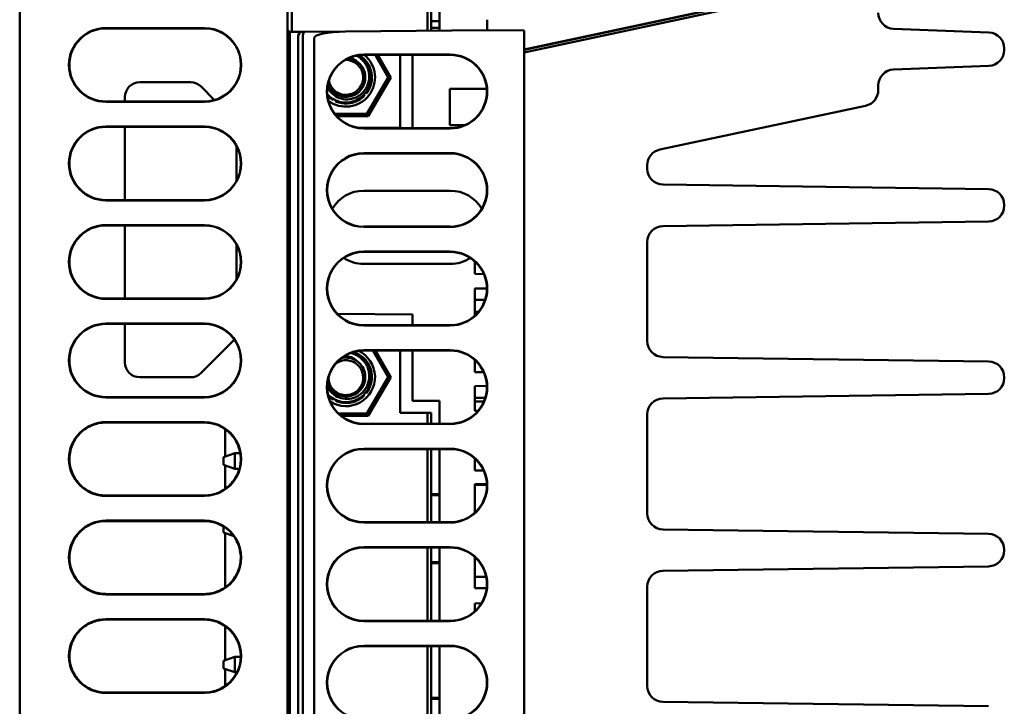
# Model space of a CAD drawing. Header units: inches. Extents: x 4.4 to 27.1, y 0.9 to 21.3.
# Tile 3 of 17: x 14.7 to 16.7, y 2.3 to 3.7. Entities that reach past the tile are written whole.
import ezdxf

# ---------------------------------------------------------------- set-up
doc = ezdxf.new("R2010")
doc.units = ezdxf.units.IN
doc.header["$MEASUREMENT"] = 0
doc.layers.add('Visible (ANSI)', color=7, linetype='Continuous', lineweight=50)

msp = doc.modelspace()

# ---------------------------------------------------------------- linework, layer by layer
at = {"layer": 'Visible (ANSI)'}
for p, q in [((14.6718, 5.7715), (14.6718, 1.2293)), ((15.2158, 1.2246), (15.2158, 5.1914)), ((15.4999, 3.8065), (15.4999, 3.6606)), ((15.5078, 3.6607), (15.5078, 3.8065)), ((15.5247, 3.8065), (15.5247, 3.6608)), ((15.2243, 3.7754), (15.2243, 3.6582)), ((15.6965, 3.6223), (16.1658, 3.7223)), ((15.6965, 3.6164), (16.1658, 3.7164)), ((16.0908, 3.7064), (15.6965, 3.6224)), ((15.5078, 3.6802), (15.5247, 3.6802)), ((15.6215, 3.6617), (15.6215, 3.6831)), ((14.8469, 3.6662), (15.0469, 3.6662)), ((15.0469, 3.6655), (14.8469, 3.6655)), ((15.6215, 3.6617), (15.3335, 3.6592)), ((15.5247, 3.6664), (15.5078, 3.6664)), ((15.6965, 3.661), (15.6215, 3.6617)), ((15.6965, 1.4145), (15.6965, 3.661)), ((16.4471, 3.6647), (16.6406, 3.6571)), ((15.2158, 3.6581), (15.2208, 3.6582)), ((15.2442, 3.6584), (15.2208, 3.6582)), ((15.2208, 3.6457), (15.2208, 3.6582)), ((15.2208, 3.6457), (15.2208, 1.6299)), ((15.2373, 3.6459), (15.2373, 3.6459)), ((15.2373, 3.6459), (15.2373, 1.6297)), ((15.2502, 3.6584), (15.2442, 3.6584)), ((15.2467, 3.6459), (15.2467, 3.6459)), ((15.2467, 3.6459), (15.2467, 1.6296)), ((15.3334, 3.6592), (15.2502, 3.6584)), ((15.2698, 1.6294), (15.2698, 3.6461)), ((16.6718, 3.6246), (16.6718, 3.6221)), ((15.3708, 3.6123), (15.5465, 3.6123)), ((15.5465, 3.6116), (15.3708, 3.6116)), ((15.3936, 3.6116), (15.42, 3.5658)), ((15.4255, 3.5658), (15.399, 3.6116)), ((15.4448, 3.4635), (15.4448, 3.6116)), ((15.4696, 3.6116), (15.4696, 3.463)), ((15.6973, 3.6165), (15.6965, 3.6165)), ((15.6965, 3.6164), (15.6967, 3.6164)), ((16.6406, 3.5897), (16.4471, 3.5821)), ((15.42, 3.5658), (15.3773, 3.4918)), ((15.38, 3.4871), (15.4255, 3.5658)), ((15.42, 3.5658), (15.4255, 3.5658)), ((14.9156, 3.556), (15.0192, 3.5561)), ((15.0404, 3.5473), (15.0676, 3.52)), ((15.5453, 3.5429), (15.6206, 3.5429)), ((15.5453, 3.4692), (15.5453, 3.5429)), ((16.4158, 3.5496), (16.4158, 3.5403)), ((14.8856, 3.5171), (14.8856, 3.526)), ((15.6208, 3.5384), (15.6208, 3.5362)), ((14.8469, 3.5171), (15.0469, 3.517)), ((15.0469, 3.5164), (14.8469, 3.5164)), ((16.3901, 3.5085), (15.9723, 3.4195)), ((15.3121, 3.4918), (15.3773, 3.4918)), ((15.38, 3.4871), (15.3161, 3.4871)), ((15.38, 3.4871), (15.3773, 3.4918)), ((14.8469, 3.4662), (15.0469, 3.4662)), ((15.0469, 3.4655), (14.8469, 3.4655)), ((14.8856, 3.3171), (14.8856, 3.4655)), ((15.3624, 3.4635), (15.4448, 3.4635)), ((15.3708, 3.463), (15.5465, 3.463)), ((15.5465, 3.4624), (15.3708, 3.4623)), ((15.5764, 3.4693), (15.5453, 3.4692)), ((15.1124, 3.4262), (15.1124, 3.3564)), ((15.3708, 3.4123), (15.5465, 3.4123)), ((15.5465, 3.4116), (15.3708, 3.4116)), ((15.9465, 3.3877), (15.9465, 3.3809)), ((15.9786, 3.3484), (16.6398, 3.3393)), ((15.3708, 3.3359), (15.5465, 3.3359)), ((14.8469, 3.3171), (15.0469, 3.317)), ((15.0469, 3.3164), (14.8469, 3.3164)), ((16.6718, 3.3068), (16.6718, 3.3059)), ((14.8469, 3.2662), (15.0469, 3.2662)), ((15.0469, 3.2655), (14.8469, 3.2655)), ((14.8856, 3.1171), (14.8856, 3.2655)), ((15.3708, 3.263), (15.5465, 3.263)), ((15.5465, 3.2624), (15.3708, 3.2623)), ((16.6398, 3.2734), (15.9786, 3.2643)), ((15.1124, 3.2262), (15.1124, 3.1564)), ((15.9465, 3.2318), (15.9465, 3.0309)), ((15.3708, 3.2123), (15.5465, 3.2123)), ((15.5465, 3.2116), (15.3708, 3.2116)), ((15.5465, 3.1872), (15.3708, 3.1872)), ((15.5965, 3.1923), (15.5965, 3.19)), ((15.5989, 3.19), (15.5965, 3.19)), ((15.5965, 3.19), (15.5965, 3.167)), ((15.6147, 3.1668), (15.5965, 3.167)), ((15.5965, 3.167), (15.5965, 3.167)), ((15.6147, 3.1668), (15.5965, 3.167)), ((15.5965, 3.167), (15.5965, 3.167)), ((15.6147, 3.1668), (15.5965, 3.167)), ((15.5965, 3.167), (15.5965, 3.167)), ((15.6147, 3.1668), (15.5965, 3.167)), ((15.6209, 3.1377), (15.5965, 3.1375)), ((15.5965, 3.1375), (15.5965, 3.1145)), ((14.8469, 3.1171), (15.0469, 3.117)), ((15.0469, 3.1164), (14.8469, 3.1164)), ((15.6173, 3.1146), (15.5965, 3.1145)), ((15.5965, 3.1145), (15.5965, 3.0903)), ((15.4696, 3.0844), (15.3173, 3.0857)), ((15.3173, 3.0857), (15.4696, 3.0844)), ((15.4696, 3.0844), (15.4696, 3.063)), ((15.6041, 3.0903), (15.5965, 3.0903)), ((15.5965, 3.0903), (15.5965, 3.0823)), ((14.8469, 3.0662), (15.0469, 3.0662)), ((15.0469, 3.0655), (14.8469, 3.0655)), ((14.8856, 2.9872), (14.8856, 3.0655)), ((15.3708, 3.063), (15.5465, 3.063)), ((15.5465, 3.0624), (15.3708, 3.0623)), ((15.1036, 3.0292), (15.0404, 2.966)), ((15.3708, 3.0123), (15.5465, 3.0123)), ((15.5465, 3.0116), (15.3708, 3.0116)), ((15.3889, 3.0116), (15.42, 2.9577)), ((15.4255, 2.9577), (15.3943, 3.0116)), ((15.4448, 2.8849), (15.4448, 3.0116)), ((15.4696, 3.0116), (15.4696, 2.9097)), ((15.5965, 2.9923), (15.5965, 2.9907)), ((15.5983, 2.9907), (15.5965, 2.9907)), ((15.5965, 2.9907), (15.5965, 2.9678)), ((15.9786, 2.9984), (16.6398, 2.9893)), ((15.6144, 2.9676), (15.5965, 2.9678)), ((15.5965, 2.9678), (15.5965, 2.9677)), ((15.6144, 2.9676), (15.5965, 2.9677)), ((15.0192, 2.9572), (14.9156, 2.9572)), ((15.42, 2.9577), (15.3773, 2.8837)), ((15.38, 2.879), (15.4255, 2.9577)), ((15.42, 2.9577), (15.4255, 2.9577)), ((16.6718, 2.9568), (16.6718, 2.9559)), ((15.6208, 2.9397), (15.5965, 2.9394)), ((15.5965, 2.9394), (15.5965, 2.9152)), ((16.6398, 2.9234), (15.9786, 2.9143)), ((14.8469, 2.9171), (15.0469, 2.917)), ((15.0469, 2.9164), (14.8469, 2.9164)), ((15.5247, 2.9092), (15.4696, 2.9097)), ((15.4696, 2.9097), (15.5247, 2.9092)), ((15.4696, 2.9097), (15.4696, 2.9097)), ((15.5247, 2.9092), (15.5247, 2.863)), ((15.6175, 2.9153), (15.5965, 2.9152)), ((15.5965, 2.9152), (15.5965, 2.908)), ((15.6147, 2.9078), (15.5965, 2.908)), ((15.5965, 2.908), (15.5965, 2.9079)), ((15.6147, 2.9078), (15.5965, 2.9079)), ((15.5965, 2.9079), (15.5965, 2.8893)), ((15.3773, 2.8837), (15.3193, 2.8837)), ((15.3773, 2.8837), (15.38, 2.879)), ((15.4448, 2.8849), (15.4999, 2.8849)), ((15.4999, 2.8849), (15.5078, 2.8849)), ((15.4999, 2.8849), (15.4999, 2.863)), ((15.5078, 2.863), (15.5078, 2.8849)), ((15.6032, 2.8893), (15.5965, 2.8893)), ((15.5965, 2.8893), (15.5965, 2.8893)), ((15.6032, 2.8893), (15.5965, 2.8893)), ((15.9465, 2.8818), (15.9465, 2.6809)), ((14.8468, 2.8653), (15.0468, 2.8654)), ((14.8469, 2.8662), (15.0469, 2.8662)), ((15.0469, 2.8655), (14.8469, 2.8655)), ((15.38, 2.879), (15.3248, 2.879)), ((15.3708, 2.863), (15.5465, 2.863)), ((15.5465, 2.8624), (15.3708, 2.8623)), ((15.0893, 2.852), (15.0893, 2.7966)), ((15.0855, 2.7953), (15.1091, 2.8032)), ((15.1091, 2.8032), (15.1201, 2.8032)), ((15.1091, 2.7717), (15.1091, 2.8032)), ((15.3708, 2.8123), (15.5465, 2.8123)), ((15.5465, 2.8116), (15.3708, 2.8116)), ((15.4999, 2.8116), (15.4999, 2.663)), ((15.5078, 2.663), (15.5078, 2.8116)), ((15.5247, 2.8116), (15.5247, 2.663)), ((15.0855, 2.7796), (15.0855, 2.7953)), ((15.5965, 2.7923), (15.5965, 2.7914)), ((15.5975, 2.7914), (15.5965, 2.7914)), ((15.5965, 2.7914), (15.5965, 2.7683)), ((15.1091, 2.7717), (15.0855, 2.7796)), ((15.0893, 2.7783), (15.0893, 2.7306)), ((15.1091, 2.7717), (15.1185, 2.7717)), ((15.6141, 2.7682), (15.5965, 2.7683)), ((15.5965, 2.7683), (15.5965, 2.7683)), ((15.6141, 2.7682), (15.5965, 2.7683)), ((15.6208, 2.7404), (15.5965, 2.7401)), ((15.5965, 2.7401), (15.5965, 2.7388)), ((15.6208, 2.739), (15.5965, 2.7388)), ((15.5965, 2.7388), (15.5965, 2.6823)), ((15.0468, 2.7172), (14.8468, 2.7173)), ((14.8469, 2.7171), (15.0469, 2.717)), ((15.0469, 2.7164), (14.8469, 2.7164)), ((15.5078, 2.7199), (15.5247, 2.7199)), ((15.5078, 2.7178), (15.5247, 2.7178)), ((14.8468, 2.6653), (15.0468, 2.6654)), ((14.8469, 2.6662), (15.0469, 2.6662)), ((15.0469, 2.6655), (14.8469, 2.6655)), ((15.3708, 2.663), (15.5465, 2.663)), ((15.5465, 2.6624), (15.3708, 2.6623)), ((15.0855, 2.6418), (15.0855, 2.6547)), ((15.1072, 2.6346), (15.0855, 2.6418)), ((15.0893, 2.6405), (15.0893, 2.5306)), ((15.9786, 2.6484), (16.6398, 2.6393)), ((15.3708, 2.6123), (15.5465, 2.6123)), ((15.5465, 2.6116), (15.3708, 2.6116)), ((15.4999, 2.6116), (15.4999, 2.463)), ((15.5078, 2.463), (15.5078, 2.6116)), ((15.5247, 2.6116), (15.5247, 2.463)), ((16.6718, 2.6068), (16.6718, 2.6059)), ((15.5078, 2.5821), (15.5247, 2.5821)), ((15.5965, 2.5923), (15.5965, 2.5522)), ((15.5078, 2.58), (15.5247, 2.58)), ((16.6398, 2.5734), (15.9786, 2.5643)), ((15.6194, 2.5521), (15.5965, 2.5522)), ((15.5965, 2.5522), (15.5965, 2.5291)), ((15.6204, 2.5289), (15.5965, 2.5291)), ((15.5965, 2.5291), (15.5965, 2.5291)), ((15.6204, 2.5289), (15.5965, 2.5291)), ((15.5965, 2.5291), (15.5965, 2.5291)), ((15.6204, 2.5289), (15.5965, 2.5291)), ((15.5965, 2.5291), (15.5965, 2.5291)), ((15.6204, 2.5289), (15.5965, 2.5291)), ((15.9465, 2.5318), (15.9465, 2.3309)), ((15.0468, 2.5172), (14.8468, 2.5173)), ((14.8469, 2.5171), (15.0469, 2.517)), ((15.0469, 2.5164), (14.8469, 2.5164)), ((15.6099, 2.4984), (15.5965, 2.4983)), ((15.5965, 2.4983), (15.5965, 2.4823)), ((14.8468, 2.4653), (15.0468, 2.4654)), ((14.8469, 2.4662), (15.0469, 2.4662)), ((15.0469, 2.4655), (14.8469, 2.4655)), ((15.3708, 2.463), (15.5465, 2.463)), ((15.5465, 2.4624), (15.3708, 2.4623)), ((15.0893, 2.452), (15.0893, 2.3832)), ((15.3708, 2.4123), (15.5465, 2.4123)), ((15.5465, 2.4116), (15.3708, 2.4116)), ((15.4999, 2.4116), (15.4999, 2.263)), ((15.5078, 2.263), (15.5078, 2.4116)), ((15.5247, 2.4116), (15.5247, 2.263)), ((15.0855, 2.3819), (15.1091, 2.3898)), ((15.0855, 2.3662), (15.0855, 2.3819)), ((15.1091, 2.3898), (15.1211, 2.3898)), ((15.1091, 2.3583), (15.1091, 2.3898)), ((15.1091, 2.3583), (15.0855, 2.3662)), ((15.0893, 2.365), (15.0893, 2.3306)), ((15.1091, 2.3583), (15.1134, 2.3583)), ((15.0468, 2.3172), (14.8468, 2.3173)), ((14.8469, 2.3171), (15.0469, 2.317)), ((15.0469, 2.3164), (14.8469, 2.3164)), ((15.5078, 2.3065), (15.5247, 2.3065)), ((15.5078, 2.3044), (15.5247, 2.3044)), ((15.9786, 2.2984), (16.6398, 2.2893))]:
    msp.add_line(p, q, dxfattribs=at)
for centre, radius, start, end in [((16.4483, 3.6971), 0.0325, 180, 267.763), ((14.8469, 3.5913), 0.0749, 90.0044, 269.9956), ((14.8469, 3.5913), 0.0742, 90.0044, 269.9956), ((15.0469, 3.5913), 0.0749, 269.9956, 90.0044), ((15.0469, 3.5913), 0.0743, 269.9956, 90.0044), ((15.2034, 3.6468), 0.0197, 35.3739, 50.9191), ((16.6393, 3.6246), 0.0325, 0, 87.763), ((16.6393, 3.6221), 0.0325, 272.237, 0), ((15.3345, 3.5658), 0.0509, 222.012, 61.691), ((15.3345, 3.5658), 0.0591, 232.8338, 50.8788), ((15.3343, 3.566), 0.0354, 191.8997, 91.6659), ((15.3345, 3.5658), 0.0394, 58.5046, 82.341), ((16.4483, 3.5496), 0.0325, 92.237, 180), ((16.3833, 3.5403), 0.0325, 282.0289, 0), ((14.8469, 3.3913), 0.0749, 90.0044, 269.9956), ((14.8469, 3.3913), 0.0742, 90.0044, 269.9956), ((15.0469, 3.3913), 0.0749, 269.9956, 90.0044), ((15.0469, 3.3913), 0.0743, 269.9956, 90.0044), ((15.4042, 3.5011), 0.0394, 284.5758, 287.1018), ((15.979, 3.3877), 0.0325, 102.0289, 180), ((15.979, 3.3809), 0.0325, 180, 269.2101), ((16.6393, 3.3068), 0.0325, 0, 89.2101), ((16.6393, 3.3059), 0.0325, 270.7899, 0), ((14.8469, 3.1913), 0.0749, 90.0044, 269.9956), ((14.8469, 3.1913), 0.0742, 90.0044, 269.9956), ((15.0469, 3.1913), 0.0749, 269.9956, 90.0044), ((15.0469, 3.1913), 0.0743, 269.9956, 90.0044), ((15.979, 3.2318), 0.0325, 90.7899, 180), ((14.8469, 2.9913), 0.0749, 90.0044, 269.9956), ((14.8469, 2.9913), 0.0742, 90.0044, 269.9956), ((15.0469, 2.9913), 0.0749, 269.9956, 90.0044), ((15.0469, 2.9913), 0.0743, 269.9956, 90.0044), ((15.979, 3.0309), 0.0325, 180, 269.2101), ((15.3345, 2.9577), 0.0509, 224.2119, 77.0544), ((15.3345, 2.9577), 0.0591, 237.1108, 64.1554), ((15.3343, 2.9565), 0.0354, 180.8203, 123.5885), ((15.3345, 2.9577), 0.0394, 58.5046, 103.7061), ((16.6393, 2.9568), 0.0325, 0, 89.2101), ((16.6393, 2.9559), 0.0325, 270.7899, 0), ((15.979, 2.8818), 0.0325, 90.7899, 180), ((14.8469, 2.7913), 0.0749, 90.0044, 269.9956), ((14.8469, 2.7913), 0.0742, 90.0044, 269.9956), ((15.0469, 2.7913), 0.0749, 269.9956, 90.0044), ((15.0469, 2.7913), 0.0743, 269.9956, 90.0044), ((15.979, 2.6809), 0.0325, 180, 269.2101), ((14.8469, 2.5913), 0.0749, 90.0044, 269.9956), ((14.8469, 2.5913), 0.0742, 90.0044, 269.9956), ((15.0469, 2.5913), 0.0749, 269.9956, 90.0044), ((15.0469, 2.5913), 0.0743, 269.9956, 90.0044), ((16.6393, 2.6068), 0.0325, 0, 89.2101), ((16.6393, 2.6059), 0.0325, 270.7899, 0), ((15.979, 2.5318), 0.0325, 90.7899, 180), ((14.8469, 2.3913), 0.0749, 90.0044, 269.9956), ((14.8469, 2.3913), 0.0742, 90.0044, 269.9956), ((15.0469, 2.3913), 0.0749, 269.9956, 90.0044), ((15.0469, 2.3913), 0.0743, 269.9956, 90.0044), ((15.979, 2.3309), 0.0325, 180, 269.2101)]:
    msp.add_arc(centre, radius, start, end, dxfattribs=at)
for centre, major_axis, ratio, start_param, end_param in [((15.2443, 3.6459), (-0.0001, 0.0125), 0.561929, 6.283147, 7.847549), ((15.2503, 3.6459), (-0.0001, 0.0125), 0.284868, 6.283178, 7.850452), ((15.3336, 3.6467), (-0.0637, -0.0006), 0.19616, 4.712312, 6.281471), ((15.3708, 3.5373), (-0.0534, 0.0526), 0.999998, 5.49035, 8.632095), ((15.3708, 3.5373), (0.0529, -0.0522), 0.999998, 2.348757, 5.490502), ((15.5465, 3.5373), (0.0534, -0.0526), 0.999998, 5.4905, 8.63194), ((15.5465, 3.5373), (-0.0529, 0.0522), 0.999998, 2.34891, 5.49035), ((14.9156, 3.526), (0, 0.03), 0.999924, 0.000076, 1.570796), ((15.0192, 3.5261), (0.0212, 0.0212), 0.999892, 0.000038, 0.785405), ((15.3708, 3.3373), (-0.0534, 0.0526), 0.999998, 5.49035, 8.632095), ((15.3708, 3.3373), (0.0529, -0.0522), 0.999998, 2.348757, 5.490502), ((15.5465, 3.3373), (0.0534, -0.0526), 0.999998, 5.4905, 8.63194), ((15.5465, 3.3373), (-0.0529, 0.0522), 0.999998, 2.348909, 5.49035), ((15.3708, 3.2616), (0.0529, 0.0522), 0.999998, 0.792683, 1.828911), ((15.5465, 3.2616), (-0.0529, -0.0522), 0.999998, 2.8983, 3.934278), ((15.3708, 3.1373), (-0.0534, 0.0526), 0.999998, 5.49035, 8.632095), ((15.3708, 3.1373), (0.0529, -0.0522), 0.999998, 2.348757, 5.490502), ((15.5465, 3.1373), (0.0534, -0.0526), 0.999998, 5.4905, 8.63194), ((15.5465, 3.1373), (-0.0529, 0.0522), 0.999998, 2.34891, 5.49035), ((15.3708, 3.2616), (0.0529, 0.0522), 0.999998, 3.353209, 3.934428), ((15.5465, 3.2616), (-0.0529, -0.0522), 0.999998, 0.792838, 1.373618), ((15.0824, 3.0504), (0.029, -0.0079), 0.999875, 5.762745, 5.970975), ((15.3708, 2.9373), (-0.0534, 0.0526), 0.999998, 5.49035, 8.632095), ((15.3708, 2.9373), (0.0529, -0.0522), 0.999998, 2.348757, 5.490502), ((15.5465, 2.9373), (0.0534, -0.0526), 0.999998, 5.4905, 8.63194), ((15.5465, 2.9373), (-0.0529, 0.0522), 0.999998, 2.34891, 5.49035), ((14.9156, 2.9872), (0, -0.03), 0.999924, 4.712389, 6.283109), ((15.0192, 2.9872), (0.0212, -0.0212), 0.999892, 5.497781, 6.283147), ((15.3708, 2.7373), (-0.0534, 0.0526), 0.999998, 5.49035, 8.632095), ((15.3708, 2.7373), (0.0529, -0.0522), 0.999998, 2.348757, 5.490502), ((15.5465, 2.7373), (0.0534, -0.0526), 0.999998, 5.4905, 8.63194), ((15.5465, 2.7373), (-0.0529, 0.0522), 0.999998, 2.348909, 5.49035), ((15.3708, 2.5373), (-0.0534, 0.0526), 0.999998, 5.49035, 8.632095), ((15.3708, 2.5373), (0.0529, -0.0522), 0.999998, 2.348757, 5.490502), ((15.5465, 2.5373), (0.0534, -0.0526), 0.999998, 5.490501, 8.631941), ((15.5465, 2.5373), (-0.0529, 0.0522), 0.999998, 2.348908, 5.490348), ((15.3708, 2.3373), (-0.0534, 0.0526), 0.999998, 5.490349, 8.632094), ((15.3708, 2.3373), (0.0529, -0.0522), 0.999998, 2.348757, 5.490502), ((15.5465, 2.3373), (0.0534, -0.0526), 0.999998, 5.490501, 8.631941), ((15.5465, 2.3373), (-0.0529, 0.0522), 0.999998, 2.348909, 5.490349)]:
    msp.add_ellipse(centre, major_axis=major_axis, ratio=ratio, start_param=start_param, end_param=end_param, dxfattribs=at)
for points, knots in [([(15.297, 3.5459), (15.2981, 3.5436), (15.2994, 3.5414), (15.3042, 3.5347), (15.3084, 3.5309), (15.3179, 3.5249), (15.3233, 3.5229), (15.3346, 3.521), (15.3405, 3.5212), (15.3489, 3.5231), (15.3517, 3.524), (15.3571, 3.5264), (15.3597, 3.5278), (15.3645, 3.5312), (15.3668, 3.5332), (15.3709, 3.5374), (15.3728, 3.5398), (15.376, 3.5448), (15.3774, 3.5475), (15.3796, 3.5531), (15.3805, 3.5561), (15.3816, 3.5621), (15.3818, 3.5651), (15.3818, 3.5712), (15.3814, 3.5743), (15.3801, 3.5804), (15.3792, 3.5833), (15.3768, 3.5891), (15.3753, 3.5918), (15.3717, 3.597), (15.3697, 3.5994), (15.3652, 3.6039), (15.3628, 3.6059), (15.3588, 3.6085), (15.3574, 3.6094), (15.3559, 3.6101)], [-0.5606403, -0.5606403, -0.5606403, -0.5606403, -0.5414327, -0.5414327, -0.4993969, -0.4993969, -0.4565639, -0.4565639, -0.4129351, -0.4129351, -0.3907078, -0.3907078, -0.3684022, -0.3684022, -0.3458015, -0.3458015, -0.3231148, -0.3231148, -0.3003216, -0.3003216, -0.2770679, -0.2770679, -0.2539042, -0.2539042, -0.2302733, -0.2302733, -0.2067419, -0.2067419, -0.1827408, -0.1827408, -0.158847, -0.158847, -0.1344857, -0.1344857, -0.1221439, -0.1221439, -0.1221439, -0.1221439]), ([(15.3759, 3.5332), (15.3774, 3.5351), (15.3789, 3.5373), (15.3802, 3.5396), (15.3813, 3.5415), (15.3823, 3.5434), (15.3831, 3.5455), (15.3846, 3.5491), (15.3857, 3.5529), (15.3864, 3.5568), (15.3869, 3.5596), (15.3872, 3.5626), (15.3872, 3.5655), (15.3872, 3.5687), (15.387, 3.5719), (15.3864, 3.575), (15.3858, 3.5786), (15.3847, 3.5822), (15.3833, 3.5857), (15.3824, 3.5879), (15.3814, 3.5901), (15.3802, 3.5921), (15.3769, 3.5978), (15.3728, 3.6024), (15.3686, 3.606), (15.3662, 3.608), (15.3639, 3.6096), (15.3616, 3.611)], [-0.9894542, -0.9894542, -0.9894542, -0.9894542, -0.9796022, -0.9796022, -0.9796022, -0.9720008, -0.9720008, -0.9720008, -0.9584943, -0.9584943, -0.9584943, -0.9484408, -0.9484408, -0.9484408, -0.9376316, -0.9376316, -0.9376316, -0.9248728, -0.9248728, -0.9248728, -0.9165326, -0.9165326, -0.9165326, -0.8924699, -0.8924699, -0.8924699, -0.8793738, -0.8793738, -0.8793738, -0.8793738]), ([(15.3846, 3.5494), (15.3852, 3.5513), (15.3857, 3.5531), (15.3861, 3.555), (15.3873, 3.561), (15.3875, 3.5672), (15.3867, 3.5732), (15.3858, 3.5793), (15.3838, 3.5854), (15.3811, 3.5905), (15.378, 3.5963), (15.374, 3.6011), (15.3699, 3.6049), (15.3688, 3.6059), (15.3676, 3.6068), (15.3665, 3.6077)], [-0.3922418, -0.3922418, -0.3922418, -0.3922418, -0.3826365, -0.3826365, -0.3826365, -0.3523057, -0.3523057, -0.3523057, -0.3216485, -0.3216485, -0.3216485, -0.287025, -0.287025, -0.287025, -0.2776252, -0.2776252, -0.2776252, -0.2776252]), ([(15.3551, 3.5994), (15.3564, 3.5986), (15.3577, 3.5977), (15.3602, 3.5957), (15.3613, 3.5947), (15.3647, 3.5914), (15.3666, 3.5889), (15.3709, 3.5818), (15.3727, 3.577), (15.3738, 3.5693), (15.374, 3.5668), (15.3737, 3.5591), (15.3725, 3.554), (15.3682, 3.5447), (15.3651, 3.5405), (15.3576, 3.5335), (15.3532, 3.5308), (15.3436, 3.5272), (15.3384, 3.5263), (15.3282, 3.5266), (15.3231, 3.5278), (15.3161, 3.531), (15.3138, 3.5322), (15.3097, 3.5352), (15.3077, 3.5369), (15.3042, 3.5406), (15.3026, 3.5426), (15.2999, 3.5469), (15.2988, 3.5491), (15.2979, 3.5515)], [-0.4486895, -0.4486895, -0.4486895, -0.4486895, -0.4367521, -0.4367521, -0.4248105, -0.4248105, -0.4009155, -0.4009155, -0.3616414, -0.3616414, -0.3420653, -0.3420653, -0.3027983, -0.3027983, -0.2635273, -0.2635273, -0.2242548, -0.2242548, -0.1849827, -0.1849827, -0.145713, -0.145713, -0.1261323, -0.1261323, -0.1065583, -0.1065583, -0.0869823, -0.0869823, -0.0678585, -0.0678585, -0.0678585, -0.0678585]), ([(15.3754, 3.5325), (15.3768, 3.5342), (15.3781, 3.5361), (15.3793, 3.5381), (15.3804, 3.5399), (15.3815, 3.5418), (15.3824, 3.5438)], [-0.42587052, -0.42587052, -0.42587052, -0.42587052, -0.41332516, -0.41332516, -0.41332516, -0.40230298, -0.40230298, -0.40230298, -0.40230298]), ([(15.3862, 3.5554), (15.3862, 3.5555), (15.3862, 3.5556), (15.3862, 3.5558), (15.3863, 3.5559), (15.3863, 3.5561), (15.3863, 3.5563)], [-1.850734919, -1.850734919, -1.850734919, -1.850734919, -1.849974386, -1.849974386, -1.849974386, -1.848918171, -1.848918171, -1.848918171, -1.848918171]), ([(15.2978, 3.5281), (15.2985, 3.5274), (15.2992, 3.5268), (15.2999, 3.5262), (15.3027, 3.5237), (15.3057, 3.5216), (15.3086, 3.52)], [-0.62271686, -0.62271686, -0.62271686, -0.62271686, -0.61792017, -0.61792017, -0.61792017, -0.59828516, -0.59828516, -0.59828516, -0.59828516]), ([(15.2984, 3.5275), (15.2993, 3.5266), (15.3003, 3.5258), (15.3012, 3.525), (15.3036, 3.5231), (15.306, 3.5215), (15.3084, 3.5201)], [-1.13843412, -1.13843412, -1.13843412, -1.13843412, -1.13308737, -1.13308737, -1.13308737, -1.11980457, -1.11980457, -1.11980457, -1.11980457]), ([(15.313, 3.5178), (15.3138, 3.5174), (15.3146, 3.5171), (15.3154, 3.5167), (15.3216, 3.5143), (15.3277, 3.5133), (15.3333, 3.5132), (15.3394, 3.513), (15.3455, 3.5139), (15.3513, 3.5159), (15.3517, 3.516), (15.3522, 3.5162), (15.3527, 3.5164), (15.3574, 3.5181), (15.3625, 3.5207), (15.3673, 3.5245), (15.3686, 3.5256), (15.3699, 3.5267), (15.3712, 3.528)], [-0.5882918, -0.5882918, -0.5882918, -0.5882918, -0.5825691, -0.5825691, -0.5825691, -0.5393011, -0.5393011, -0.5393011, -0.4919936, -0.4919936, -0.4919936, -0.4881255, -0.4881255, -0.4881255, -0.4488474, -0.4488474, -0.4488474, -0.4380155, -0.4380155, -0.4380155, -0.4380155]), ([(15.3144, 3.5171), (15.3147, 3.517), (15.3149, 3.5169), (15.3152, 3.5168), (15.3158, 3.5166), (15.3164, 3.5164), (15.3171, 3.5161), (15.3232, 3.514), (15.3294, 3.5131), (15.335, 3.5132), (15.3407, 3.5132), (15.3468, 3.5142), (15.3529, 3.5165), (15.3535, 3.5167), (15.3542, 3.5169), (15.3548, 3.5172), (15.3593, 3.5191), (15.3641, 3.5218), (15.3686, 3.5257), (15.3697, 3.5265), (15.3707, 3.5275), (15.3717, 3.5285), (15.3719, 3.5287), (15.3721, 3.5289), (15.3723, 3.5291)], [-1.1085461, -1.1085461, -1.1085461, -1.1085461, -1.1071413, -1.1071413, -1.1071413, -1.1035105, -1.1035105, -1.1035105, -1.0685041, -1.0685041, -1.0685041, -1.0334975, -1.0334975, -1.0334975, -1.0298668, -1.0298668, -1.0298668, -1.0039204, -1.0039204, -1.0039204, -0.9978922, -0.9978922, -0.9978922, -0.996717, -0.996717, -0.996717, -0.996717]), ([(15.3158, 3.5166), (15.3159, 3.5166), (15.316, 3.5165), (15.3161, 3.5165), (15.3163, 3.5164), (15.3164, 3.5164), (15.3166, 3.5163)], [-2.102156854, -2.102156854, -2.102156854, -2.102156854, -2.101248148, -2.101248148, -2.101248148, -2.099917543, -2.099917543, -2.099917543, -2.099917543]), ([(15.3336, 3.5132), (15.3337, 3.5132), (15.3339, 3.5132), (15.334, 3.5132), (15.3342, 3.5132), (15.3343, 3.5132), (15.3345, 3.5132)], [-2.055671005, -2.055671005, -2.055671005, -2.055671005, -2.054699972, -2.054699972, -2.054699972, -2.053362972, -2.053362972, -2.053362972, -2.053362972]), ([(15.3516, 3.516), (15.3517, 3.516), (15.3518, 3.5161), (15.3519, 3.5161), (15.3521, 3.5162), (15.3523, 3.5162), (15.3524, 3.5163)], [-2.003360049, -2.003360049, -2.003360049, -2.003360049, -2.002209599, -2.002209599, -2.002209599, -2.000595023, -2.000595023, -2.000595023, -2.000595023]), ([(15.2965, 2.9388), (15.2977, 2.9361), (15.2992, 2.9336), (15.3042, 2.9267), (15.3084, 2.9228), (15.3179, 2.9169), (15.3233, 2.9148), (15.3346, 2.9129), (15.3405, 2.9131), (15.3489, 2.915), (15.3517, 2.9159), (15.3571, 2.9183), (15.3597, 2.9197), (15.3645, 2.9231), (15.3668, 2.9251), (15.3709, 2.9294), (15.3728, 2.9317), (15.376, 2.9367), (15.3774, 2.9394), (15.3796, 2.945), (15.3805, 2.948), (15.3816, 2.954), (15.3818, 2.957), (15.3818, 2.9632), (15.3814, 2.9662), (15.3801, 2.9723), (15.3792, 2.9753), (15.3768, 2.981), (15.3753, 2.9838), (15.3717, 2.9889), (15.3697, 2.9914), (15.3652, 2.9958), (15.3628, 2.9978), (15.3575, 3.0013), (15.3546, 3.0028), (15.3491, 3.0051), (15.3465, 3.0059), (15.3438, 3.0065)], [-0.5634935, -0.5634935, -0.5634935, -0.5634935, -0.5414327, -0.5414327, -0.4993969, -0.4993969, -0.4565639, -0.4565639, -0.4129351, -0.4129351, -0.3907078, -0.3907078, -0.3684022, -0.3684022, -0.3458015, -0.3458015, -0.3231148, -0.3231148, -0.3003216, -0.3003216, -0.2770679, -0.2770679, -0.2539042, -0.2539042, -0.2302733, -0.2302733, -0.2067419, -0.2067419, -0.1827408, -0.1827408, -0.158847, -0.158847, -0.1344857, -0.1344857, -0.1102377, -0.1102377, -0.0890075, -0.0890075, -0.0890075, -0.0890075]), ([(15.3551, 2.9913), (15.3506, 2.9952), (15.3457, 2.9976), (15.3383, 3.0001), (15.3352, 3.0007), (15.3324, 3.0009)], [0.00000412, 0.00000412, 0.00000412, 0.00000412, 0.04647059, 0.04647059, 0.08448864, 0.08448864, 0.08448864, 0.08448864]), ([(15.3759, 2.9251), (15.3774, 2.927), (15.3789, 2.9292), (15.3802, 2.9316), (15.3831, 2.9366), (15.3854, 2.9426), (15.3864, 2.9487), (15.3875, 2.9547), (15.3875, 2.9609), (15.3864, 2.9669), (15.3853, 2.9729), (15.3831, 2.9789), (15.3802, 2.984), (15.3769, 2.9897), (15.3728, 2.9943), (15.3686, 2.9979), (15.3633, 3.0024), (15.3579, 3.0052), (15.3528, 3.0071), (15.3516, 3.0076), (15.3503, 3.008), (15.349, 3.0084)], [-0.9894547, -0.9894547, -0.9894547, -0.9894547, -0.9796027, -0.9796027, -0.9796027, -0.9584948, -0.9584948, -0.9584948, -0.937632, -0.937632, -0.937632, -0.9165331, -0.9165331, -0.9165331, -0.8924703, -0.8924703, -0.8924703, -0.8628169, -0.8628169, -0.8628169, -0.8554158, -0.8554158, -0.8554158, -0.8554158]), ([(15.3607, 3.0034), (15.3586, 3.0046), (15.3565, 3.0056), (15.3545, 3.0065), (15.3529, 3.0071), (15.3513, 3.0077), (15.3497, 3.0082)], [-0.26190235, -0.26190235, -0.26190235, -0.26190235, -0.24452622, -0.24452622, -0.24452622, -0.23094486, -0.23094486, -0.23094486, -0.23094486]), ([(15.3551, 2.9913), (15.3564, 2.9905), (15.3577, 2.9896), (15.3602, 2.9877), (15.3613, 2.9866), (15.3647, 2.9833), (15.3666, 2.9808), (15.3709, 2.9737), (15.3727, 2.9689), (15.3738, 2.9613), (15.374, 2.9587), (15.3737, 2.951), (15.3725, 2.946), (15.3682, 2.9366), (15.3651, 2.9324), (15.3576, 2.9254), (15.3532, 2.9227), (15.3436, 2.9191), (15.3384, 2.9182), (15.3282, 2.9185), (15.3231, 2.9197), (15.3161, 2.9229), (15.3138, 2.9241), (15.3097, 2.9271), (15.3077, 2.9288), (15.3042, 2.9325), (15.3026, 2.9345), (15.2999, 2.9389), (15.2987, 2.9412), (15.2975, 2.9443), (15.2973, 2.9451), (15.297, 2.9459)], [-0.4486895, -0.4486895, -0.4486895, -0.4486895, -0.4367521, -0.4367521, -0.4248105, -0.4248105, -0.4009155, -0.4009155, -0.3616414, -0.3616414, -0.3420653, -0.3420653, -0.3027983, -0.3027983, -0.2635273, -0.2635273, -0.2242548, -0.2242548, -0.1849827, -0.1849827, -0.145713, -0.145713, -0.1261323, -0.1261323, -0.1065583, -0.1065583, -0.0869823, -0.0869823, -0.0674073, -0.0674073, -0.0612027, -0.0612027, -0.0612027, -0.0612027]), ([(15.3846, 2.9414), (15.3852, 2.9432), (15.3857, 2.9451), (15.3861, 2.9469), (15.3867, 2.9496), (15.387, 2.9523), (15.3871, 2.9551), (15.3873, 2.9584), (15.3872, 2.9618), (15.3867, 2.9651), (15.3862, 2.9686), (15.3854, 2.972), (15.3842, 2.9754), (15.3833, 2.9779), (15.3822, 2.9802), (15.3811, 2.9824), (15.3789, 2.9864), (15.3764, 2.9899), (15.3737, 2.993), (15.3724, 2.9943), (15.3712, 2.9956), (15.3699, 2.9968), (15.3688, 2.9978), (15.3676, 2.9987), (15.3665, 2.9996)], [-0.392242, -0.392242, -0.392242, -0.392242, -0.3826367, -0.3826367, -0.3826367, -0.369031, -0.369031, -0.369031, -0.3523059, -0.3523059, -0.3523059, -0.3347998, -0.3347998, -0.3347998, -0.3216487, -0.3216487, -0.3216487, -0.2978089, -0.2978089, -0.2978089, -0.2870252, -0.2870252, -0.2870252, -0.2776254, -0.2776254, -0.2776254, -0.2776254]), ([(15.3862, 2.9473), (15.3862, 2.9474), (15.3862, 2.9475), (15.3862, 2.9477), (15.3863, 2.9478), (15.3863, 2.948), (15.3863, 2.9482)], [-1.850739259, -1.850739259, -1.850739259, -1.850739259, -1.849978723, -1.849978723, -1.849978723, -1.848922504, -1.848922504, -1.848922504, -1.848922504]), ([(15.3144, 2.9091), (15.3153, 2.9087), (15.3162, 2.9084), (15.3171, 2.908), (15.3232, 2.9059), (15.3294, 2.905), (15.335, 2.9051), (15.3407, 2.9051), (15.3468, 2.9061), (15.3529, 2.9084), (15.3535, 2.9086), (15.3542, 2.9089), (15.3548, 2.9091), (15.3593, 2.911), (15.3641, 2.9137), (15.3686, 2.9176), (15.3697, 2.9185), (15.3707, 2.9194), (15.3717, 2.9204), (15.3719, 2.9206), (15.3721, 2.9208), (15.3723, 2.921)], [-1.1085469, -1.1085469, -1.1085469, -1.1085469, -1.1035113, -1.1035113, -1.1035113, -1.0685047, -1.0685047, -1.0685047, -1.033498, -1.033498, -1.033498, -1.0298673, -1.0298673, -1.0298673, -1.0039209, -1.0039209, -1.0039209, -0.9978927, -0.9978927, -0.9978927, -0.9967175, -0.9967175, -0.9967175, -0.9967175]), ([(15.3753, 2.9244), (15.3767, 2.9262), (15.3781, 2.928), (15.3793, 2.93), (15.3804, 2.9318), (15.3815, 2.9337), (15.3824, 2.9357)], [-0.42587074, -0.42587074, -0.42587074, -0.42587074, -0.41332538, -0.41332538, -0.41332538, -0.40230319, -0.40230319, -0.40230319, -0.40230319]), ([(15.2988, 2.9191), (15.2996, 2.9183), (15.3004, 2.9176), (15.3012, 2.917), (15.3036, 2.915), (15.3059, 2.9134), (15.3083, 2.912)], [-1.13770338, -1.13770338, -1.13770338, -1.13770338, -1.13308826, -1.13308826, -1.13308826, -1.11980539, -1.11980539, -1.11980539, -1.11980539]), ([(15.2988, 2.9191), (15.2991, 2.9187), (15.2995, 2.9184), (15.2999, 2.9181), (15.3027, 2.9156), (15.3057, 2.9135), (15.3086, 2.9119)], [-0.62037986, -0.62037986, -0.62037986, -0.62037986, -0.61792047, -0.61792047, -0.61792047, -0.59828544, -0.59828544, -0.59828544, -0.59828544]), ([(15.313, 2.9097), (15.3138, 2.9093), (15.3146, 2.909), (15.3154, 2.9087), (15.3214, 2.9063), (15.3273, 2.9053), (15.3327, 2.9051), (15.3329, 2.9051), (15.3331, 2.9051), (15.3333, 2.9051), (15.3394, 2.9049), (15.3455, 2.9058), (15.3513, 2.9078), (15.3517, 2.9079), (15.3522, 2.9081), (15.3527, 2.9083), (15.3574, 2.91), (15.3625, 2.9127), (15.3673, 2.9165), (15.3682, 2.9172), (15.3691, 2.918), (15.37, 2.9188), (15.3704, 2.9192), (15.3708, 2.9195), (15.3711, 2.9199)], [-0.5882921, -0.5882921, -0.5882921, -0.5882921, -0.5825694, -0.5825694, -0.5825694, -0.5408089, -0.5408089, -0.5408089, -0.5393013, -0.5393013, -0.5393013, -0.4919938, -0.4919938, -0.4919938, -0.4881257, -0.4881257, -0.4881257, -0.4488476, -0.4488476, -0.4488476, -0.4411837, -0.4411837, -0.4411837, -0.4380157, -0.4380157, -0.4380157, -0.4380157]), ([(15.3158, 2.9085), (15.3159, 2.9085), (15.316, 2.9084), (15.3161, 2.9084), (15.3163, 2.9083), (15.3164, 2.9083), (15.3166, 2.9082)], [-2.102162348, -2.102162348, -2.102162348, -2.102162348, -2.101253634, -2.101253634, -2.101253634, -2.099923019, -2.099923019, -2.099923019, -2.099923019]), ([(15.3336, 2.9051), (15.3337, 2.9051), (15.3339, 2.9051), (15.334, 2.9051), (15.3342, 2.9051), (15.3343, 2.9051), (15.3345, 2.9051)], [-2.055676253, -2.055676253, -2.055676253, -2.055676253, -2.054705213, -2.054705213, -2.054705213, -2.053368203, -2.053368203, -2.053368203, -2.053368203]), ([(15.3516, 2.9079), (15.3517, 2.9079), (15.3518, 2.908), (15.3519, 2.908), (15.3521, 2.9081), (15.3523, 2.9081), (15.3524, 2.9082)], [-2.003365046, -2.003365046, -2.003365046, -2.003365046, -2.00221459, -2.00221459, -2.00221459, -2.000600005, -2.000600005, -2.000600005, -2.000600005]), ([(14.8468, 2.7173), (14.8372, 2.7173), (14.8277, 2.7191), (14.8098, 2.7265), (14.8017, 2.7318), (14.788, 2.7454), (14.7825, 2.7534), (14.775, 2.7712), (14.773, 2.7807), (14.7727, 2.8), (14.7745, 2.8095), (14.7816, 2.8275), (14.7868, 2.8357), (14.8002, 2.8496), (14.8082, 2.8551), (14.8217, 2.8611), (14.8266, 2.8627), (14.8366, 2.8648), (14.8417, 2.8653), (14.8468, 2.8653)], [0, 0, 0, 0, 0.0734621, 0.0734621, 0.1469247, 0.1469247, 0.2203851, 0.2203851, 0.2938419, 0.2938419, 0.3672961, 0.3672961, 0.4407502, 0.4407502, 0.5142071, 0.5142071, 0.5532965, 0.5532965, 0.5923859, 0.5923859, 0.5923859, 0.5923859]), ([(15.0468, 2.8654), (15.0565, 2.8654), (15.066, 2.8635), (15.0839, 2.8562), (15.092, 2.8508), (15.1057, 2.8372), (15.1112, 2.8292), (15.1173, 2.8148), (15.119, 2.8091), (15.12, 2.8032)], [0, 0, 0, 0, 0.0734945, 0.0734945, 0.1469894, 0.1469894, 0.2204815, 0.2204815, 0.2659908, 0.2659908, 0.2659908, 0.2659908]), ([(15.1183, 2.7717), (15.1176, 2.7691), (15.1167, 2.7666), (15.1122, 2.7551), (15.1069, 2.7469), (15.0936, 2.733), (15.0856, 2.7274), (15.0721, 2.7215), (15.0672, 2.7199), (15.0571, 2.7178), (15.052, 2.7172), (15.0468, 2.7172)], [0.3469835, 0.3469835, 0.3469835, 0.3469835, 0.3674533, 0.3674533, 0.4409365, 0.4409365, 0.5144218, 0.5144218, 0.5535838, 0.5535838, 0.5927446, 0.5927446, 0.5927446, 0.5927446]), ([(14.8468, 2.5173), (14.8372, 2.5173), (14.8277, 2.5191), (14.8098, 2.5265), (14.8017, 2.5318), (14.788, 2.5454), (14.7825, 2.5534), (14.775, 2.5712), (14.773, 2.5807), (14.7727, 2.6), (14.7745, 2.6095), (14.7816, 2.6275), (14.7868, 2.6357), (14.8002, 2.6496), (14.8082, 2.6551), (14.8217, 2.6611), (14.8266, 2.6627), (14.8366, 2.6648), (14.8417, 2.6653), (14.8468, 2.6653)], [0, 0, 0, 0, 0.0734621, 0.0734621, 0.1469247, 0.1469247, 0.2203851, 0.2203851, 0.2938419, 0.2938419, 0.3672961, 0.3672961, 0.4407502, 0.4407502, 0.5142071, 0.5142071, 0.5532965, 0.5532965, 0.5923859, 0.5923859, 0.5923859, 0.5923859]), ([(15.0468, 2.6654), (15.0565, 2.6654), (15.066, 2.6635), (15.0786, 2.6583), (15.0822, 2.6565), (15.0855, 2.6545)], [0, 0, 0, 0, 0.0734945, 0.0734945, 0.1036845, 0.1036845, 0.1036845, 0.1036845]), ([(15.1069, 2.6347), (15.1101, 2.6302), (15.1128, 2.6254), (15.1188, 2.6114), (15.1208, 2.6019), (15.121, 2.5826), (15.1193, 2.5731), (15.1122, 2.5551), (15.1069, 2.5469), (15.0936, 2.533), (15.0856, 2.5274), (15.0721, 2.5215), (15.0672, 2.5199), (15.0571, 2.5178), (15.052, 2.5172), (15.0468, 2.5172)], [0.1783865, 0.1783865, 0.1783865, 0.1783865, 0.2204815, 0.2204815, 0.2939692, 0.2939692, 0.3674533, 0.3674533, 0.4409365, 0.4409365, 0.5144218, 0.5144218, 0.5535838, 0.5535838, 0.5927446, 0.5927446, 0.5927446, 0.5927446]), ([(14.8468, 2.3173), (14.8372, 2.3173), (14.8277, 2.3191), (14.8098, 2.3265), (14.8017, 2.3318), (14.788, 2.3454), (14.7825, 2.3534), (14.775, 2.3712), (14.773, 2.3807), (14.7727, 2.4), (14.7745, 2.4095), (14.7816, 2.4275), (14.7868, 2.4357), (14.8002, 2.4496), (14.8082, 2.4551), (14.8217, 2.4611), (14.8266, 2.4627), (14.8366, 2.4648), (14.8417, 2.4653), (14.8468, 2.4653)], [0, 0, 0, 0, 0.0734621, 0.0734621, 0.1469247, 0.1469247, 0.2203851, 0.2203851, 0.2938419, 0.2938419, 0.3672961, 0.3672961, 0.4407502, 0.4407502, 0.5142071, 0.5142071, 0.5532965, 0.5532965, 0.5923859, 0.5923859, 0.5923859, 0.5923859]), ([(15.0468, 2.4654), (15.0565, 2.4654), (15.066, 2.4635), (15.0839, 2.4562), (15.092, 2.4508), (15.1057, 2.4372), (15.1112, 2.4292), (15.1188, 2.4114), (15.1208, 2.4019), (15.1209, 2.3915), (15.1209, 2.3906), (15.1209, 2.3898)], [0, 0, 0, 0, 0.0734945, 0.0734945, 0.1469894, 0.1469894, 0.2204815, 0.2204815, 0.2939692, 0.2939692, 0.3002029, 0.3002029, 0.3002029, 0.3002029]), ([(15.1132, 2.3583), (15.1098, 2.3516), (15.1055, 2.3454), (15.0936, 2.333), (15.0856, 2.3274), (15.0721, 2.3215), (15.0672, 2.3199), (15.0571, 2.3178), (15.052, 2.3172), (15.0468, 2.3172)], [0.3835038, 0.3835038, 0.3835038, 0.3835038, 0.4409365, 0.4409365, 0.5144218, 0.5144218, 0.5535838, 0.5535838, 0.5927446, 0.5927446, 0.5927446, 0.5927446])]:
    msp.add_open_spline(points, degree=3, knots=knots, dxfattribs=at)
msp.add_open_spline([(15.3551, 3.5994), (15.3512, 3.6028), (15.3471, 3.605), (15.3434, 3.6064)], degree=3, dxfattribs=at)

doc.saveas('drawing.dxf')
